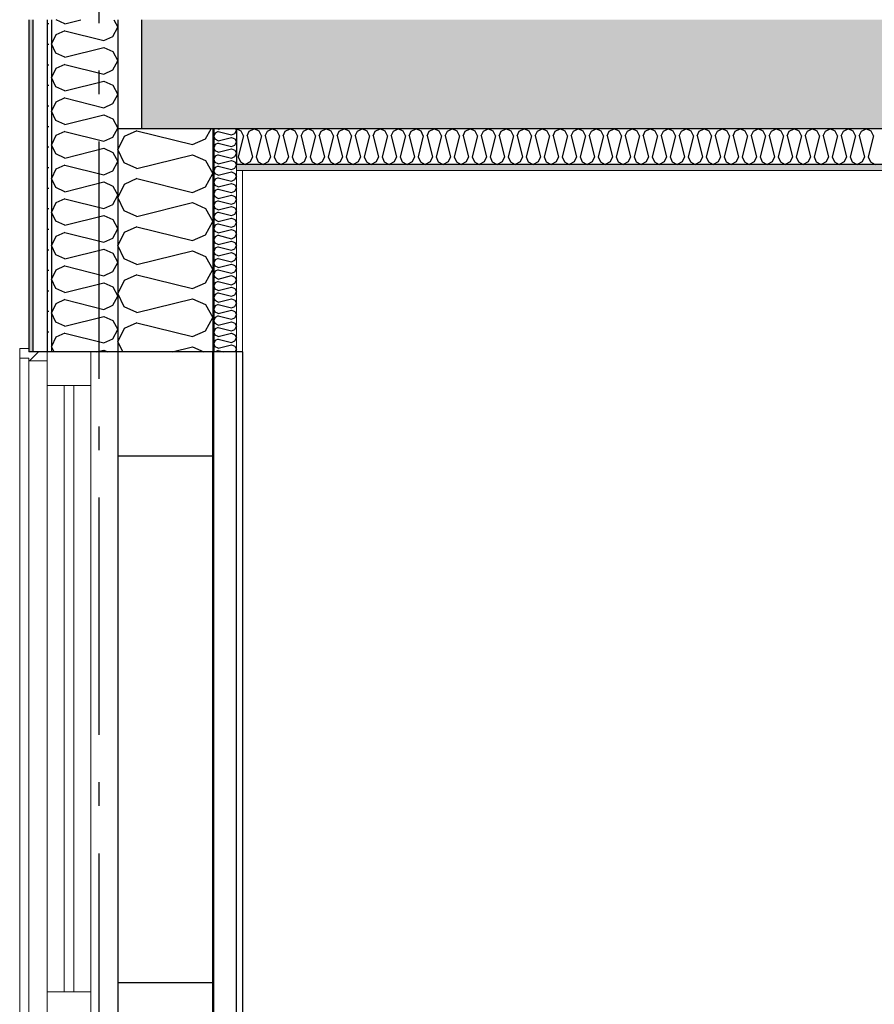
# Model space of a CAD drawing. Header units: millimetres. Extents: x -78790 to -55226, y -2070 to 11020.
# Tile 7 of 108: x -75235 to -73434, y 4775 to 6850. Entities that reach past the tile are written whole.
import ezdxf
from ezdxf.enums import TextEntityAlignment as Align

# ---------------------------------------------------------------- set-up
doc = ezdxf.new("R2010")
doc.units = ezdxf.units.MM
doc.header["$LTSCALE"] = 0.5
doc.header["$MEASUREMENT"] = 0
for name, pattern in [('Akselinje', [1500, 1000, -200, 100, -200]), ('PLINE', [0]), ('Wipeout_Contour', [2000, 0, -2000])]:
    doc.linetypes.add(name, pattern=pattern)
for name, color, linetype in [('0(Nye konstruksjoner)', 7, 'Continuous'), ('232- Ikke-bærende yttervegger', 7, 'Continuous'), ('232- Ikke-bærende yttervegger (Skravur)', 7, 'Continuous'), ('232- Ikke-bærende yttervegger (Skravur)(Nye konstruksjoner)', 7, 'Continuous'), ('232- Ikke-bærende yttervegger(Nye konstruksjoner)', 7, 'Continuous'), ('235- Utvendig kledning og overflate (Skravur)(Nye konstruksjoner)', 7, 'Continuous'), ('235- Utvendig kledning og overflate(Nye konstruksjoner)', 7, 'Continuous'), ('251- Frittbærende dekker', 7, 'Continuous'), ('251- Frittbærende dekker (Skravur)', 7, 'Continuous'), ('256- Faste himlinger og overflatebehandling (Skravur)(Nye konstruksjoner)', 7, 'Continuous'), ('256- Faste himlinger og overflatebehandling(Nye konstruksjoner)', 7, 'Continuous'), ('82-- Modullinjer', 7, 'Continuous')]:
    doc.layers.add(name, color=color, linetype=linetype)
doc.layers.add('234- Vinduer_ dører_ porter(Nye konstruksjoner)', color=7, linetype='Continuous', lineweight=0)
doc.layers.add('236- Innvendig kledning og overflate(Nye konstruksjoner)', color=7, linetype='Continuous', lineweight=0)
doc.styles.add('GENERATED_STYLE_1', font='arial.ttf')
pattern_1 = [(45, (0, 0), (-56.56854, 56.56854), [80, 0])]

# ---------------------------------------------------------------- blocks, each defined once
blk = doc.blocks.new('*X6')
at = {"layer": '256- Faste himlinger og overflatebehandling (Skravur)(Nye konstruksjoner)', "linetype": 'PLINE'}
for p, q in [((-74768.4, 6615.1), (-74778.2, 6619.7)), ((-74751.2, 6615.1), (-74740.8, 6620)), ((-74730.4, 6615.1), (-74740.8, 6620)), ((-74713.2, 6615.1), (-74702.9, 6620)), ((-74692.5, 6615.1), (-74702.9, 6620)), ((-74675.3, 6615.1), (-74664.9, 6620)), ((-74654.6, 6615.1), (-74664.9, 6620)), ((-74637.3, 6615.1), (-74627, 6620)), ((-74616.6, 6615.1), (-74627, 6620)), ((-74599.4, 6615.1), (-74589, 6620)), ((-74578.7, 6615.1), (-74589, 6620)), ((-74561.5, 6615.1), (-74551.1, 6620)), ((-74540.7, 6615.1), (-74551.1, 6620)), ((-74523.5, 6615.1), (-74513.2, 6620)), ((-74502.8, 6615.1), (-74513.2, 6620)), ((-74485.6, 6615.1), (-74475.2, 6620)), ((-74464.9, 6615.1), (-74475.2, 6620)), ((-74447.6, 6615.1), (-74437.3, 6620)), ((-74426.9, 6615.1), (-74437.3, 6620)), ((-74409.7, 6615.1), (-74399.3, 6620)), ((-74389, 6615.1), (-74399.3, 6620)), ((-74371.8, 6615.1), (-74361.4, 6620)), ((-74351, 6615.1), (-74361.4, 6620)), ((-74333.8, 6615.1), (-74323.5, 6620)), ((-74313.1, 6615.1), (-74323.5, 6620)), ((-74295.9, 6615.1), (-74285.5, 6620)), ((-74275.2, 6615.1), (-74285.5, 6620)), ((-74257.9, 6615.1), (-74247.6, 6620)), ((-74237.2, 6615.1), (-74247.6, 6620)), ((-74220, 6615.1), (-74209.6, 6620)), ((-74199.3, 6615.1), (-74209.6, 6620)), ((-74182.1, 6615.1), (-74171.7, 6620)), ((-74161.3, 6615.1), (-74171.7, 6620)), ((-74144.1, 6615.1), (-74133.8, 6620)), ((-74123.4, 6615.1), (-74133.8, 6620)), ((-74106.2, 6615.1), (-74095.8, 6620)), ((-74085.5, 6615.1), (-74095.8, 6620)), ((-74068.2, 6615.1), (-74057.9, 6620)), ((-74047.5, 6615.1), (-74057.9, 6620)), ((-74030.3, 6615.1), (-74019.9, 6620)), ((-74009.6, 6615.1), (-74019.9, 6620)), ((-73992.4, 6615.1), (-73982, 6620)), ((-73971.6, 6615.1), (-73982, 6620)), ((-73954.4, 6615.1), (-73944.1, 6620)), ((-73933.7, 6615.1), (-73944.1, 6620)), ((-73916.5, 6615.1), (-73906.1, 6620)), ((-73895.8, 6615.1), (-73906.1, 6620)), ((-73878.5, 6615.1), (-73868.2, 6620)), ((-73857.8, 6615.1), (-73868.2, 6620)), ((-73840.6, 6615.1), (-73830.2, 6620)), ((-73819.9, 6615.1), (-73830.2, 6620)), ((-73802.7, 6615.1), (-73792.3, 6620)), ((-73781.9, 6615.1), (-73792.3, 6620)), ((-73764.7, 6615.1), (-73754.4, 6620)), ((-73744, 6615.1), (-73754.4, 6620)), ((-73726.8, 6615.1), (-73716.4, 6620)), ((-73706.1, 6615.1), (-73716.4, 6620)), ((-73688.8, 6615.1), (-73678.5, 6620)), ((-73668.1, 6615.1), (-73678.5, 6620)), ((-73650.9, 6615.1), (-73640.5, 6620)), ((-73630.2, 6615.1), (-73640.5, 6620)), ((-73613, 6615.1), (-73602.6, 6620)), ((-73592.2, 6615.1), (-73602.6, 6620)), ((-73575, 6615.1), (-73564.7, 6620)), ((-73554.3, 6615.1), (-73564.7, 6620)), ((-73537.1, 6615.1), (-73526.7, 6620)), ((-73516.4, 6615.1), (-73526.7, 6620)), ((-73499.1, 6615.1), (-73488.8, 6620)), ((-73478.4, 6615.1), (-73488.8, 6620)), ((-73461.2, 6615.1), (-73450.8, 6620)), ((-73440.5, 6615.1), (-73450.8, 6620)), ((-74763.7, 6604.9), (-74774.7, 6560.9)), ((-74763.7, 6604.9), (-74768.4, 6615.1)), ((-74755.8, 6604.9), (-74751.2, 6615.1)), ((-74755.8, 6604.9), (-74744.8, 6560.9)), ((-74725.8, 6604.9), (-74736.8, 6560.9)), ((-74725.8, 6604.9), (-74730.4, 6615.1)), ((-74717.8, 6604.9), (-74713.2, 6615.1)), ((-74717.8, 6604.9), (-74706.8, 6560.9)), ((-74687.9, 6604.9), (-74698.9, 6560.9)), ((-74687.9, 6604.9), (-74692.5, 6615.1)), ((-74679.9, 6604.9), (-74675.3, 6615.1)), ((-74679.9, 6604.9), (-74668.9, 6560.9)), ((-74649.9, 6604.9), (-74660.9, 6560.9)), ((-74649.9, 6604.9), (-74654.6, 6615.1)), ((-74642, 6604.9), (-74637.3, 6615.1)), ((-74642, 6604.9), (-74631, 6560.9)), ((-74612, 6604.9), (-74623, 6560.9)), ((-74612, 6604.9), (-74616.6, 6615.1)), ((-74604, 6604.9), (-74599.4, 6615.1)), ((-74604, 6604.9), (-74593, 6560.9)), ((-74574, 6604.9), (-74585, 6560.9)), ((-74574, 6604.9), (-74578.7, 6615.1)), ((-74566.1, 6604.9), (-74561.5, 6615.1)), ((-74566.1, 6604.9), (-74555.1, 6560.9)), ((-74536.1, 6604.9), (-74547.1, 6560.9)), ((-74536.1, 6604.9), (-74540.7, 6615.1)), ((-74528.1, 6604.9), (-74523.5, 6615.1)), ((-74528.1, 6604.9), (-74517.1, 6560.9)), ((-74498.2, 6604.9), (-74509.2, 6560.9)), ((-74498.2, 6604.9), (-74502.8, 6615.1)), ((-74490.2, 6604.9), (-74485.6, 6615.1)), ((-74490.2, 6604.9), (-74479.2, 6560.9)), ((-74460.2, 6604.9), (-74471.2, 6560.9)), ((-74460.2, 6604.9), (-74464.9, 6615.1)), ((-74452.3, 6604.9), (-74447.6, 6615.1)), ((-74452.3, 6604.9), (-74441.3, 6560.9)), ((-74422.3, 6604.9), (-74433.3, 6560.9)), ((-74422.3, 6604.9), (-74426.9, 6615.1)), ((-74414.3, 6604.9), (-74409.7, 6615.1)), ((-74414.3, 6604.9), (-74403.3, 6560.9)), ((-74384.4, 6604.9), (-74395.4, 6560.9)), ((-74384.4, 6604.9), (-74389, 6615.1)), ((-74376.4, 6604.9), (-74371.8, 6615.1)), ((-74376.4, 6604.9), (-74365.4, 6560.9)), ((-74346.4, 6604.9), (-74357.4, 6560.9)), ((-74346.4, 6604.9), (-74351, 6615.1)), ((-74338.4, 6604.9), (-74333.8, 6615.1)), ((-74338.4, 6604.9), (-74327.4, 6560.9)), ((-74308.5, 6604.9), (-74319.5, 6560.9)), ((-74308.5, 6604.9), (-74313.1, 6615.1)), ((-74300.5, 6604.9), (-74295.9, 6615.1)), ((-74300.5, 6604.9), (-74289.5, 6560.9)), ((-74270.5, 6604.9), (-74281.5, 6560.9)), ((-74270.5, 6604.9), (-74275.2, 6615.1)), ((-74262.6, 6604.9), (-74257.9, 6615.1)), ((-74262.6, 6604.9), (-74251.6, 6560.9)), ((-74232.6, 6604.9), (-74243.6, 6560.9)), ((-74232.6, 6604.9), (-74237.2, 6615.1)), ((-74224.6, 6604.9), (-74220, 6615.1)), ((-74224.6, 6604.9), (-74213.6, 6560.9)), ((-74194.7, 6604.9), (-74205.7, 6560.9)), ((-74194.7, 6604.9), (-74199.3, 6615.1)), ((-74186.7, 6604.9), (-74182.1, 6615.1)), ((-74186.7, 6604.9), (-74175.7, 6560.9)), ((-74156.7, 6604.9), (-74167.7, 6560.9)), ((-74156.7, 6604.9), (-74161.3, 6615.1)), ((-74148.7, 6604.9), (-74144.1, 6615.1)), ((-74148.7, 6604.9), (-74137.7, 6560.9)), ((-74118.8, 6604.9), (-74129.8, 6560.9)), ((-74118.8, 6604.9), (-74123.4, 6615.1)), ((-74110.8, 6604.9), (-74106.2, 6615.1)), ((-74110.8, 6604.9), (-74099.8, 6560.9)), ((-74080.8, 6604.9), (-74091.8, 6560.9)), ((-74080.8, 6604.9), (-74085.5, 6615.1)), ((-74072.9, 6604.9), (-74068.2, 6615.1)), ((-74072.9, 6604.9), (-74061.9, 6560.9)), ((-74042.9, 6604.9), (-74053.9, 6560.9)), ((-74042.9, 6604.9), (-74047.5, 6615.1)), ((-74034.9, 6604.9), (-74030.3, 6615.1)), ((-74034.9, 6604.9), (-74023.9, 6560.9)), ((-74005, 6604.9), (-74016, 6560.9)), ((-74005, 6604.9), (-74009.6, 6615.1)), ((-73997, 6604.9), (-73992.4, 6615.1)), ((-73997, 6604.9), (-73986, 6560.9)), ((-73967, 6604.9), (-73978, 6560.9)), ((-73967, 6604.9), (-73971.6, 6615.1)), ((-73959, 6604.9), (-73954.4, 6615.1)), ((-73959, 6604.9), (-73948, 6560.9)), ((-73929.1, 6604.9), (-73940.1, 6560.9)), ((-73929.1, 6604.9), (-73933.7, 6615.1)), ((-73921.1, 6604.9), (-73916.5, 6615.1)), ((-73921.1, 6604.9), (-73910.1, 6560.9)), ((-73891.1, 6604.9), (-73902.1, 6560.9)), ((-73891.1, 6604.9), (-73895.8, 6615.1)), ((-73883.2, 6604.9), (-73878.5, 6615.1)), ((-73883.2, 6604.9), (-73872.2, 6560.9)), ((-73853.2, 6604.9), (-73864.2, 6560.9)), ((-73853.2, 6604.9), (-73857.8, 6615.1)), ((-73845.2, 6604.9), (-73840.6, 6615.1)), ((-73845.2, 6604.9), (-73834.2, 6560.9)), ((-73815.3, 6604.9), (-73826.3, 6560.9)), ((-73815.3, 6604.9), (-73819.9, 6615.1)), ((-73807.3, 6604.9), (-73802.7, 6615.1)), ((-73807.3, 6604.9), (-73796.3, 6560.9)), ((-73777.3, 6604.9), (-73788.3, 6560.9)), ((-73777.3, 6604.9), (-73781.9, 6615.1)), ((-73769.3, 6604.9), (-73764.7, 6615.1)), ((-73769.3, 6604.9), (-73758.4, 6560.9)), ((-73739.4, 6604.9), (-73750.4, 6560.9)), ((-73739.4, 6604.9), (-73744, 6615.1)), ((-73731.4, 6604.9), (-73726.8, 6615.1)), ((-73731.4, 6604.9), (-73720.4, 6560.9)), ((-73701.4, 6604.9), (-73712.4, 6560.9)), ((-73701.4, 6604.9), (-73706.1, 6615.1)), ((-73693.5, 6604.9), (-73688.8, 6615.1)), ((-73693.5, 6604.9), (-73682.5, 6560.9)), ((-73663.5, 6604.9), (-73674.5, 6560.9)), ((-73663.5, 6604.9), (-73668.1, 6615.1)), ((-73655.5, 6604.9), (-73650.9, 6615.1)), ((-73655.5, 6604.9), (-73644.5, 6560.9)), ((-73625.6, 6604.9), (-73636.6, 6560.9)), ((-73625.6, 6604.9), (-73630.2, 6615.1)), ((-73617.6, 6604.9), (-73613, 6615.1)), ((-73617.6, 6604.9), (-73606.6, 6560.9)), ((-73587.6, 6604.9), (-73598.6, 6560.9)), ((-73587.6, 6604.9), (-73592.2, 6615.1)), ((-73579.7, 6604.9), (-73575, 6615.1)), ((-73579.7, 6604.9), (-73568.7, 6560.9)), ((-73549.7, 6604.9), (-73560.7, 6560.9)), ((-73549.7, 6604.9), (-73554.3, 6615.1)), ((-73541.7, 6604.9), (-73537.1, 6615.1)), ((-73541.7, 6604.9), (-73530.7, 6560.9)), ((-73511.7, 6604.9), (-73522.7, 6560.9)), ((-73511.7, 6604.9), (-73516.4, 6615.1)), ((-73503.8, 6604.9), (-73499.1, 6615.1)), ((-73503.8, 6604.9), (-73492.8, 6560.9)), ((-73473.8, 6604.9), (-73484.8, 6560.9)), ((-73473.8, 6604.9), (-73478.4, 6615.1)), ((-73465.8, 6604.9), (-73461.2, 6615.1)), ((-73465.8, 6604.9), (-73454.8, 6560.9)), ((-73435.9, 6604.9), (-73446.9, 6560.9)), ((-73435.9, 6604.9), (-73440.5, 6615.1)), ((-74774.7, 6560.9), (-74770.1, 6550.8)), ((-74744.8, 6560.9), (-74749.4, 6550.8)), ((-74736.8, 6560.9), (-74732.2, 6550.8)), ((-74706.8, 6560.9), (-74711.5, 6550.8)), ((-74698.9, 6560.9), (-74694.2, 6550.8)), ((-74668.9, 6560.9), (-74673.5, 6550.8)), ((-74660.9, 6560.9), (-74656.3, 6550.8)), ((-74631, 6560.9), (-74635.6, 6550.8)), ((-74623, 6560.9), (-74618.4, 6550.8)), ((-74593, 6560.9), (-74597.6, 6550.8)), ((-74585, 6560.9), (-74580.4, 6550.8)), ((-74555.1, 6560.9), (-74559.7, 6550.8)), ((-74547.1, 6560.9), (-74542.5, 6550.8)), ((-74517.1, 6560.9), (-74521.8, 6550.8)), ((-74509.2, 6560.9), (-74504.5, 6550.8)), ((-74479.2, 6560.9), (-74483.8, 6550.8)), ((-74471.2, 6560.9), (-74466.6, 6550.8)), ((-74441.3, 6560.9), (-74445.9, 6550.8)), ((-74433.3, 6560.9), (-74428.7, 6550.8)), ((-74403.3, 6560.9), (-74407.9, 6550.8)), ((-74395.4, 6560.9), (-74390.7, 6550.8)), ((-74365.4, 6560.9), (-74370, 6550.8)), ((-74357.4, 6560.9), (-74352.8, 6550.8)), ((-74327.4, 6560.9), (-74332.1, 6550.8)), ((-74319.5, 6560.9), (-74314.8, 6550.8)), ((-74289.5, 6560.9), (-74294.1, 6550.8)), ((-74281.5, 6560.9), (-74276.9, 6550.8)), ((-74251.6, 6560.9), (-74256.2, 6550.8)), ((-74243.6, 6560.9), (-74239, 6550.8)), ((-74213.6, 6560.9), (-74218.2, 6550.8)), ((-74205.7, 6560.9), (-74201, 6550.8)), ((-74175.7, 6560.9), (-74180.3, 6550.8)), ((-74167.7, 6560.9), (-74163.1, 6550.8)), ((-74137.7, 6560.9), (-74142.4, 6550.8)), ((-74129.8, 6560.9), (-74125.2, 6550.8)), ((-74099.8, 6560.9), (-74104.4, 6550.8)), ((-74091.8, 6560.9), (-74087.2, 6550.8)), ((-74061.9, 6560.9), (-74066.5, 6550.8)), ((-74053.9, 6560.9), (-74049.3, 6550.8)), ((-74023.9, 6560.9), (-74028.6, 6550.8)), ((-74016, 6560.9), (-74011.3, 6550.8)), ((-73986, 6560.9), (-73990.6, 6550.8)), ((-73978, 6560.9), (-73973.4, 6550.8)), ((-73948, 6560.9), (-73952.7, 6550.8)), ((-73940.1, 6560.9), (-73935.5, 6550.8)), ((-73910.1, 6560.9), (-73914.7, 6550.8)), ((-73902.1, 6560.9), (-73897.5, 6550.8)), ((-73872.2, 6560.9), (-73876.8, 6550.8)), ((-73864.2, 6560.9), (-73859.6, 6550.8)), ((-73834.2, 6560.9), (-73838.9, 6550.8)), ((-73826.3, 6560.9), (-73821.6, 6550.8)), ((-73796.3, 6560.9), (-73800.9, 6550.8)), ((-73788.3, 6560.9), (-73783.7, 6550.8)), ((-73758.4, 6560.9), (-73763, 6550.8)), ((-73750.4, 6560.9), (-73745.8, 6550.8)), ((-73720.4, 6560.9), (-73725, 6550.8)), ((-73712.4, 6560.9), (-73707.8, 6550.8)), ((-73682.5, 6560.9), (-73687.1, 6550.8)), ((-73674.5, 6560.9), (-73669.9, 6550.8)), ((-73644.5, 6560.9), (-73649.2, 6550.8)), ((-73636.6, 6560.9), (-73631.9, 6550.8)), ((-73606.6, 6560.9), (-73611.2, 6550.8)), ((-73598.6, 6560.9), (-73594, 6550.8)), ((-73568.7, 6560.9), (-73573.3, 6550.8)), ((-73560.7, 6560.9), (-73556.1, 6550.8)), ((-73530.7, 6560.9), (-73535.3, 6550.8)), ((-73522.7, 6560.9), (-73518.1, 6550.8)), ((-73492.8, 6560.9), (-73497.4, 6550.8)), ((-73484.8, 6560.9), (-73480.2, 6550.8)), ((-73454.8, 6560.9), (-73459.5, 6550.8)), ((-73446.9, 6560.9), (-73442.2, 6550.8)), ((-74770.1, 6550.8), (-74759.8, 6545)), ((-74749.4, 6550.8), (-74759.8, 6545)), ((-74732.2, 6550.8), (-74721.8, 6545)), ((-74711.5, 6550.8), (-74721.8, 6545)), ((-74694.2, 6550.8), (-74683.9, 6545)), ((-74673.5, 6550.8), (-74683.9, 6545)), ((-74656.3, 6550.8), (-74645.9, 6545)), ((-74635.6, 6550.8), (-74645.9, 6545)), ((-74618.4, 6550.8), (-74608, 6545)), ((-74597.6, 6550.8), (-74608, 6545)), ((-74580.4, 6550.8), (-74570.1, 6545)), ((-74559.7, 6550.8), (-74570.1, 6545)), ((-74542.5, 6550.8), (-74532.1, 6545)), ((-74521.8, 6550.8), (-74532.1, 6545)), ((-74504.5, 6550.8), (-74494.2, 6545)), ((-74483.8, 6550.8), (-74494.2, 6545)), ((-74466.6, 6550.8), (-74456.2, 6545)), ((-74445.9, 6550.8), (-74456.2, 6545)), ((-74428.7, 6550.8), (-74418.3, 6545)), ((-74407.9, 6550.8), (-74418.3, 6545)), ((-74390.7, 6550.8), (-74380.4, 6545)), ((-74370, 6550.8), (-74380.4, 6545)), ((-74352.8, 6550.8), (-74342.4, 6545)), ((-74332.1, 6550.8), (-74342.4, 6545)), ((-74314.8, 6550.8), (-74304.5, 6545)), ((-74294.1, 6550.8), (-74304.5, 6545)), ((-74276.9, 6550.8), (-74266.5, 6545)), ((-74256.2, 6550.8), (-74266.5, 6545)), ((-74239, 6550.8), (-74228.6, 6545)), ((-74218.2, 6550.8), (-74228.6, 6545)), ((-74201, 6550.8), (-74190.7, 6545)), ((-74180.3, 6550.8), (-74190.7, 6545)), ((-74163.1, 6550.8), (-74152.7, 6545)), ((-74142.4, 6550.8), (-74152.7, 6545)), ((-74125.2, 6550.8), (-74114.8, 6545)), ((-74104.4, 6550.8), (-74114.8, 6545)), ((-74087.2, 6550.8), (-74076.9, 6545)), ((-74066.5, 6550.8), (-74076.9, 6545)), ((-74049.3, 6550.8), (-74038.9, 6545)), ((-74028.6, 6550.8), (-74038.9, 6545)), ((-74011.3, 6550.8), (-74001, 6545)), ((-73990.6, 6550.8), (-74001, 6545)), ((-73973.4, 6550.8), (-73963, 6545)), ((-73952.7, 6550.8), (-73963, 6545)), ((-73935.5, 6550.8), (-73925.1, 6545)), ((-73914.7, 6550.8), (-73925.1, 6545)), ((-73897.5, 6550.8), (-73887.2, 6545)), ((-73876.8, 6550.8), (-73887.2, 6545)), ((-73859.6, 6550.8), (-73849.2, 6545)), ((-73838.9, 6550.8), (-73849.2, 6545)), ((-73821.6, 6550.8), (-73811.3, 6545)), ((-73800.9, 6550.8), (-73811.3, 6545)), ((-73783.7, 6550.8), (-73773.3, 6545)), ((-73763, 6550.8), (-73773.3, 6545)), ((-73745.8, 6550.8), (-73735.4, 6545)), ((-73725, 6550.8), (-73735.4, 6545)), ((-73707.8, 6550.8), (-73697.5, 6545)), ((-73687.1, 6550.8), (-73697.5, 6545)), ((-73669.9, 6550.8), (-73659.5, 6545)), ((-73649.2, 6550.8), (-73659.5, 6545)), ((-73631.9, 6550.8), (-73621.6, 6545)), ((-73611.2, 6550.8), (-73621.6, 6545)), ((-73594, 6550.8), (-73583.6, 6545)), ((-73573.3, 6550.8), (-73583.6, 6545)), ((-73556.1, 6550.8), (-73545.7, 6545)), ((-73535.3, 6550.8), (-73545.7, 6545)), ((-73518.1, 6550.8), (-73507.8, 6545)), ((-73497.4, 6550.8), (-73507.8, 6545)), ((-73480.2, 6550.8), (-73469.8, 6545)), ((-73459.5, 6550.8), (-73469.8, 6545)), ((-73442.2, 6550.8), (-73431.9, 6545))]:
    blk.add_line(p, q, dxfattribs=at)
blk = doc.blocks.new('*X9')
at = {"layer": '232- Ikke-bærende yttervegger (Skravur)(Nye konstruksjoner)', "linetype": 'PLINE'}
for p, q in [((-74816.5, 6619.2), (-74818.3, 6620)), ((-74816.5, 6619.2), (-74813.3, 6620)), ((-74780, 6620), (-74778.2, 6616.6)), ((-74823, 6611.1), (-74826.2, 6604.5)), ((-74823, 6597.9), (-74826.2, 6604.5)), ((-74816.5, 6614.1), (-74823, 6611.1)), ((-74816.5, 6614.1), (-74788.4, 6607.1)), ((-74816.5, 6594.9), (-74788.4, 6602)), ((-74788.4, 6607.1), (-74781.9, 6610)), ((-74788.4, 6602), (-74781.9, 6599)), ((-74781.9, 6610), (-74778.2, 6616.6)), ((-74781.9, 6599), (-74778.2, 6592.4)), ((-74823, 6586.9), (-74826.2, 6580.2)), ((-74823, 6573.6), (-74826.2, 6580.2)), ((-74816.5, 6594.9), (-74823, 6597.9)), ((-74816.5, 6589.8), (-74823, 6586.9)), ((-74816.5, 6589.8), (-74788.4, 6582.8)), ((-74788.4, 6582.8), (-74781.9, 6585.7)), ((-74781.9, 6585.7), (-74778.2, 6592.4)), ((-74823, 6562.6), (-74826.2, 6555.9)), ((-74816.5, 6570.6), (-74823, 6573.6)), ((-74816.5, 6565.5), (-74823, 6562.6)), ((-74816.5, 6570.6), (-74788.4, 6577.7)), ((-74816.5, 6565.5), (-74788.4, 6558.5)), ((-74788.4, 6577.7), (-74781.9, 6574.7)), ((-74788.4, 6558.5), (-74781.9, 6561.5)), ((-74781.9, 6574.7), (-74778.2, 6568.1)), ((-74781.9, 6561.5), (-74778.2, 6568.1)), ((-74823, 6549.3), (-74826.2, 6555.9)), ((-74823, 6538.3), (-74826.2, 6531.7)), ((-74816.5, 6546.4), (-74823, 6549.3)), ((-74816.5, 6541.3), (-74823, 6538.3)), ((-74816.5, 6546.4), (-74788.4, 6553.4)), ((-74816.5, 6541.3), (-74788.4, 6534.2)), ((-74788.4, 6553.4), (-74781.9, 6550.4)), ((-74788.4, 6534.2), (-74781.9, 6537.2)), ((-74781.9, 6550.4), (-74778.2, 6543.8)), ((-74781.9, 6537.2), (-74778.2, 6543.8)), ((-74823, 6525), (-74826.2, 6531.7)), ((-74816.5, 6522.1), (-74823, 6525)), ((-74816.5, 6517), (-74823, 6514)), ((-74816.5, 6522.1), (-74788.4, 6529.1)), ((-74816.5, 6517), (-74788.4, 6509.9)), ((-74788.4, 6529.1), (-74781.9, 6526.2)), ((-74781.9, 6526.2), (-74778.2, 6519.5)), ((-74781.9, 6512.9), (-74778.2, 6519.5)), ((-74823, 6514), (-74826.2, 6507.4)), ((-74823, 6500.8), (-74826.2, 6507.4)), ((-74816.5, 6497.8), (-74823, 6500.8)), ((-74816.5, 6497.8), (-74788.4, 6504.8)), ((-74788.4, 6509.9), (-74781.9, 6512.9)), ((-74788.4, 6504.8), (-74781.9, 6501.9)), ((-74781.9, 6501.9), (-74778.2, 6495.2)), ((-74781.9, 6488.6), (-74778.2, 6495.2)), ((-74823, 6489.7), (-74826.2, 6483.1)), ((-74823, 6476.5), (-74826.2, 6483.1)), ((-74816.5, 6492.7), (-74823, 6489.7)), ((-74816.5, 6473.5), (-74823, 6476.5)), ((-74816.5, 6492.7), (-74788.4, 6485.7)), ((-74816.5, 6473.5), (-74788.4, 6480.5)), ((-74788.4, 6485.7), (-74781.9, 6488.6)), ((-74788.4, 6480.5), (-74781.9, 6477.6)), ((-74781.9, 6477.6), (-74778.2, 6471)), ((-74823, 6465.4), (-74826.2, 6458.8)), ((-74823, 6452.2), (-74826.2, 6458.8)), ((-74816.5, 6468.4), (-74823, 6465.4)), ((-74816.5, 6468.4), (-74788.4, 6461.4)), ((-74816.5, 6449.2), (-74788.4, 6456.3)), ((-74788.4, 6461.4), (-74781.9, 6464.3)), ((-74788.4, 6456.3), (-74781.9, 6453.3)), ((-74781.9, 6464.3), (-74778.2, 6471)), ((-74781.9, 6453.3), (-74778.2, 6446.7)), ((-74823, 6441.2), (-74826.2, 6434.5)), ((-74823, 6427.9), (-74826.2, 6434.5)), ((-74816.5, 6449.2), (-74823, 6452.2)), ((-74816.5, 6444.1), (-74823, 6441.2)), ((-74816.5, 6444.1), (-74788.4, 6437.1)), ((-74788.4, 6437.1), (-74781.9, 6440)), ((-74781.9, 6440), (-74778.2, 6446.7)), ((-74823, 6416.9), (-74826.2, 6410.3)), ((-74816.5, 6424.9), (-74823, 6427.9)), ((-74816.5, 6419.8), (-74823, 6416.9)), ((-74816.5, 6424.9), (-74788.4, 6432)), ((-74816.5, 6419.8), (-74788.4, 6412.8)), ((-74788.4, 6432), (-74781.9, 6429)), ((-74788.4, 6412.8), (-74781.9, 6415.8)), ((-74781.9, 6429), (-74778.2, 6422.4)), ((-74781.9, 6415.8), (-74778.2, 6422.4)), ((-74823, 6403.6), (-74826.2, 6410.3)), ((-74823, 6392.6), (-74826.2, 6386)), ((-74816.5, 6400.7), (-74823, 6403.6)), ((-74816.5, 6395.6), (-74823, 6392.6)), ((-74816.5, 6400.7), (-74788.4, 6407.7)), ((-74816.5, 6395.6), (-74788.4, 6388.5)), ((-74788.4, 6407.7), (-74781.9, 6404.7)), ((-74788.4, 6388.5), (-74781.9, 6391.5)), ((-74781.9, 6404.7), (-74778.2, 6398.1)), ((-74781.9, 6391.5), (-74778.2, 6398.1)), ((-74823, 6379.3), (-74826.2, 6386)), ((-74816.5, 6376.4), (-74823, 6379.3)), ((-74816.5, 6371.3), (-74823, 6368.3)), ((-74816.5, 6376.4), (-74788.4, 6383.4)), ((-74816.5, 6371.3), (-74788.4, 6364.2)), ((-74788.4, 6383.4), (-74781.9, 6380.5)), ((-74781.9, 6380.5), (-74778.2, 6373.8)), ((-74781.9, 6367.2), (-74778.2, 6373.8)), ((-74823, 6368.3), (-74826.2, 6361.7)), ((-74823, 6355.1), (-74826.2, 6361.7)), ((-74816.5, 6352.1), (-74823, 6355.1)), ((-74816.5, 6352.1), (-74788.4, 6359.1)), ((-74788.4, 6364.2), (-74781.9, 6367.2)), ((-74788.4, 6359.1), (-74781.9, 6356.2)), ((-74781.9, 6356.2), (-74778.2, 6349.6)), ((-74781.9, 6342.9), (-74778.2, 6349.6)), ((-74823, 6344), (-74826.2, 6337.4)), ((-74823, 6330.8), (-74826.2, 6337.4)), ((-74816.5, 6347), (-74823, 6344)), ((-74816.5, 6327.8), (-74823, 6330.8)), ((-74816.5, 6347), (-74788.4, 6340)), ((-74816.5, 6327.8), (-74788.4, 6334.9)), ((-74788.4, 6340), (-74781.9, 6342.9)), ((-74788.4, 6334.9), (-74781.9, 6331.9)), ((-74781.9, 6331.9), (-74778.2, 6325.3)), ((-74823, 6319.8), (-74826.2, 6313.1)), ((-74823, 6306.5), (-74826.2, 6313.1)), ((-74816.5, 6322.7), (-74823, 6319.8)), ((-74816.5, 6322.7), (-74788.4, 6315.7)), ((-74816.5, 6303.5), (-74788.4, 6310.6)), ((-74788.4, 6315.7), (-74781.9, 6318.6)), ((-74788.4, 6310.6), (-74781.9, 6307.6)), ((-74781.9, 6318.6), (-74778.2, 6325.3)), ((-74823, 6295.5), (-74826.2, 6288.8)), ((-74823, 6282.2), (-74826.2, 6288.8)), ((-74816.5, 6303.5), (-74823, 6306.5)), ((-74816.5, 6298.4), (-74823, 6295.5)), ((-74816.5, 6298.4), (-74788.4, 6291.4)), ((-74788.4, 6291.4), (-74781.9, 6294.4)), ((-74781.9, 6307.6), (-74778.2, 6301)), ((-74781.9, 6294.4), (-74778.2, 6301)), ((-74823, 6271.2), (-74826.2, 6264.6)), ((-74816.5, 6279.3), (-74823, 6282.2)), ((-74816.5, 6274.2), (-74823, 6271.2)), ((-74816.5, 6279.3), (-74788.4, 6286.3)), ((-74816.5, 6274.2), (-74788.4, 6267.1)), ((-74788.4, 6286.3), (-74781.9, 6283.3)), ((-74788.4, 6267.1), (-74781.9, 6270.1)), ((-74781.9, 6283.3), (-74778.2, 6276.7)), ((-74781.9, 6270.1), (-74778.2, 6276.7)), ((-74823, 6257.9), (-74826.2, 6264.6)), ((-74823, 6246.9), (-74826.2, 6240.3)), ((-74816.5, 6255), (-74823, 6257.9)), ((-74816.5, 6249.9), (-74823, 6246.9)), ((-74816.5, 6255), (-74788.4, 6262)), ((-74816.5, 6249.9), (-74788.4, 6242.8)), ((-74788.4, 6262), (-74781.9, 6259.1)), ((-74788.4, 6242.8), (-74781.9, 6245.8)), ((-74781.9, 6259.1), (-74778.2, 6252.4)), ((-74781.9, 6245.8), (-74778.2, 6252.4)), ((-74823, 6233.7), (-74826.2, 6240.3)), ((-74816.5, 6230.7), (-74823, 6233.7)), ((-74816.5, 6225.6), (-74823, 6222.6)), ((-74816.5, 6230.7), (-74788.4, 6237.7)), ((-74816.5, 6225.6), (-74788.4, 6218.6)), ((-74788.4, 6237.7), (-74781.9, 6234.8)), ((-74781.9, 6234.8), (-74778.2, 6228.1)), ((-74781.9, 6221.5), (-74778.2, 6228.1)), ((-74823, 6222.6), (-74826.2, 6216)), ((-74823, 6209.4), (-74826.2, 6216)), ((-74816.5, 6206.4), (-74823, 6209.4)), ((-74816.5, 6206.4), (-74788.4, 6213.5)), ((-74788.4, 6218.6), (-74781.9, 6221.5)), ((-74788.4, 6213.5), (-74781.9, 6210.5)), ((-74781.9, 6210.5), (-74778.2, 6203.9)), ((-74823, 6198.4), (-74826.2, 6191.7)), ((-74823, 6185.1), (-74826.2, 6191.7)), ((-74816.5, 6201.3), (-74823, 6198.4)), ((-74816.5, 6182.1), (-74823, 6185.1)), ((-74816.5, 6201.3), (-74788.4, 6194.3)), ((-74816.5, 6182.1), (-74788.4, 6189.2)), ((-74788.4, 6194.3), (-74781.9, 6197.2)), ((-74788.4, 6189.2), (-74781.9, 6186.2)), ((-74781.9, 6197.2), (-74778.2, 6203.9)), ((-74781.9, 6186.2), (-74778.2, 6179.6)), ((-74823, 6174.1), (-74826.2, 6167.4)), ((-74823, 6160.8), (-74826.2, 6167.4)), ((-74816.5, 6177), (-74823, 6174.1)), ((-74816.5, 6177), (-74788.4, 6170)), ((-74816.5, 6157.9), (-74788.4, 6164.9)), ((-74788.4, 6170), (-74781.9, 6173)), ((-74788.4, 6164.9), (-74781.9, 6161.9)), ((-74781.9, 6173), (-74778.2, 6179.6)), ((-74816.5, 6157.9), (-74823, 6160.8)), ((-74816.5, 6152.8), (-74822.6, 6150)), ((-74816.5, 6152.8), (-74805.5, 6150)), ((-74781.9, 6161.9), (-74778.2, 6155.3)), ((-74781.1, 6150), (-74778.2, 6155.3))]:
    blk.add_line(p, q, dxfattribs=at)
blk = doc.blocks.new('*X14')
at = {"layer": '235- Utvendig kledning og overflate (Skravur)(Nye konstruksjoner)', "linetype": 'PLINE'}
for p, q in [((-75140, 6841.6), (-75158.5, 6850)), ((-75140, 6841.6), (-75106.5, 6850)), ((-75037, 6850), (-75028.2, 6834.2)), ((-75039, 6814.8), (-75028.2, 6834.2)), ((-75159, 6818.1), (-75168.2, 6798.8)), ((-75140, 6826.7), (-75159, 6818.1)), ((-75140, 6826.7), (-75057.9, 6806.2)), ((-75057.9, 6806.2), (-75039, 6814.8)), ((-75159, 6779.4), (-75168.2, 6798.8)), ((-75140, 6770.8), (-75057.9, 6791.3)), ((-75057.9, 6791.3), (-75039, 6782.7)), ((-75140, 6770.8), (-75159, 6779.4)), ((-75039, 6782.7), (-75028.2, 6763.3)), ((-75159, 6747.3), (-75168.2, 6727.9)), ((-75140, 6755.9), (-75159, 6747.3)), ((-75140, 6755.9), (-75057.9, 6735.4)), ((-75057.9, 6735.4), (-75039, 6744)), ((-75039, 6744), (-75028.2, 6763.3)), ((-75159, 6708.6), (-75168.2, 6727.9)), ((-75140, 6700), (-75159, 6708.6)), ((-75140, 6700), (-75057.9, 6720.5)), ((-75057.9, 6720.5), (-75039, 6711.9)), ((-75039, 6711.9), (-75028.2, 6692.5)), ((-75140, 6685.1), (-75159, 6676.5)), ((-75140, 6685.1), (-75057.9, 6664.6)), ((-75039, 6673.2), (-75028.2, 6692.5)), ((-75159, 6676.5), (-75168.2, 6657.1)), ((-75057.9, 6664.6), (-75039, 6673.2)), ((-75159, 6637.8), (-75168.2, 6657.1)), ((-75140, 6629.1), (-75057.9, 6649.7)), ((-75057.9, 6649.7), (-75039, 6641)), ((-75039, 6641), (-75028.2, 6621.7)), ((-75140, 6629.1), (-75159, 6637.8)), ((-75039, 6602.4), (-75028.2, 6621.7)), ((-75159, 6605.6), (-75168.2, 6586.3)), ((-75140, 6614.3), (-75159, 6605.6)), ((-75140, 6614.3), (-75057.9, 6593.7)), ((-75057.9, 6593.7), (-75039, 6602.4)), ((-75159, 6567), (-75168.2, 6586.3)), ((-75140, 6558.3), (-75057.9, 6578.9)), ((-75057.9, 6578.9), (-75039, 6570.2)), ((-75140, 6558.3), (-75159, 6567)), ((-75039, 6570.2), (-75028.2, 6550.9)), ((-75140, 6543.4), (-75159, 6534.8)), ((-75140, 6543.4), (-75057.9, 6522.9)), ((-75039, 6531.5), (-75028.2, 6550.9)), ((-75159, 6534.8), (-75168.2, 6515.5)), ((-75057.9, 6522.9), (-75039, 6531.5)), ((-75159, 6496.1), (-75168.2, 6515.5)), ((-75140, 6487.5), (-75159, 6496.1)), ((-75140, 6487.5), (-75057.9, 6508)), ((-75057.9, 6508), (-75039, 6499.4)), ((-75039, 6499.4), (-75028.2, 6480.1)), ((-75039, 6460.7), (-75028.2, 6480.1)), ((-75159, 6464), (-75168.2, 6444.7)), ((-75140, 6472.6), (-75159, 6464)), ((-75140, 6472.6), (-75057.9, 6452.1)), ((-75057.9, 6452.1), (-75039, 6460.7)), ((-75159, 6425.3), (-75168.2, 6444.7)), ((-75140, 6416.7), (-75057.9, 6437.2)), ((-75057.9, 6437.2), (-75039, 6428.6)), ((-75140, 6416.7), (-75159, 6425.3)), ((-75039, 6428.6), (-75028.2, 6409.2)), ((-75159, 6393.2), (-75168.2, 6373.8)), ((-75140, 6401.8), (-75159, 6393.2)), ((-75140, 6401.8), (-75057.9, 6381.3)), ((-75039, 6389.9), (-75028.2, 6409.2)), ((-75159, 6354.5), (-75168.2, 6373.8)), ((-75057.9, 6381.3), (-75039, 6389.9)), ((-75140, 6345.9), (-75159, 6354.5)), ((-75140, 6345.9), (-75057.9, 6366.4)), ((-75057.9, 6366.4), (-75039, 6357.8)), ((-75039, 6357.8), (-75028.2, 6338.4)), ((-75140, 6331), (-75159, 6322.4)), ((-75140, 6331), (-75057.9, 6310.5)), ((-75039, 6319.1), (-75028.2, 6338.4)), ((-75159, 6322.4), (-75168.2, 6303)), ((-75057.9, 6310.5), (-75039, 6319.1)), ((-75159, 6283.7), (-75168.2, 6303)), ((-75140, 6275), (-75057.9, 6295.6)), ((-75057.9, 6295.6), (-75039, 6286.9)), ((-75140, 6275), (-75159, 6283.7)), ((-75039, 6286.9), (-75028.2, 6267.6)), ((-75039, 6248.3), (-75028.2, 6267.6)), ((-75159, 6251.5), (-75168.2, 6232.2)), ((-75140, 6260.2), (-75159, 6251.5)), ((-75140, 6260.2), (-75057.9, 6239.6)), ((-75057.9, 6239.6), (-75039, 6248.3)), ((-75159, 6212.9), (-75168.2, 6232.2)), ((-75140, 6204.2), (-75159, 6212.9)), ((-75140, 6204.2), (-75057.9, 6224.8)), ((-75057.9, 6224.8), (-75039, 6216.1)), ((-75039, 6216.1), (-75028.2, 6196.8)), ((-75140, 6189.3), (-75159, 6180.7)), ((-75140, 6189.3), (-75057.9, 6168.8)), ((-75039, 6177.4), (-75028.2, 6196.8)), ((-75159, 6180.7), (-75168.2, 6161.4)), ((-75057.9, 6168.8), (-75039, 6177.4)), ((-75162.8, 6150), (-75168.2, 6161.4)), ((-75073.7, 6150), (-75057.9, 6153.9)), ((-75057.9, 6153.9), (-75049.3, 6150))]:
    blk.add_line(p, q, dxfattribs=at)
blk = doc.blocks.new('Standard grid marker[3]', base_point=(-75068.2, 9043))
at = {"layer": '82-- Modullinjer', "linetype": 'Akselinje'}
blk.add_line((-75068.2, 8843), (-75068.2, 1550), dxfattribs=at)
at = {"layer": '82-- Modullinjer', "style": 'GENERATED_STYLE_1'}
for tag, p in [('AC_MarkerText_1_0', (-75068.2, 9380.5)), ('AC_MarkerText_1_1', (-75068.2, 1187.5))]:
    blk.add_attdef(tag, text='', height=175, rotation=360, dxfattribs=at).set_placement(p, align=Align.TOP_CENTER)
blk = doc.blocks.new('*X24')
at = {"layer": '232- Ikke-bærende yttervegger (Skravur)', "linetype": 'PLINE'}
for p, q in [((-74843.6, 6599.1), (-74831.9, 6620)), ((-75015.1, 6603.8), (-75028.2, 6576.2)), ((-74988, 6616.1), (-75015.1, 6603.8)), ((-74988, 6616.1), (-74870.7, 6586.8)), ((-74870.7, 6586.8), (-74843.6, 6599.1)), ((-75015.1, 6548.5), (-75028.2, 6576.2)), ((-74988, 6536.2), (-74870.7, 6565.5)), ((-74870.7, 6565.5), (-74843.6, 6553.2)), ((-74988, 6536.2), (-75015.1, 6548.5)), ((-74843.6, 6553.2), (-74828.2, 6525.6)), ((-74843.6, 6498), (-74828.2, 6525.6)), ((-75015.1, 6502.6), (-75028.2, 6475)), ((-74988, 6515), (-75015.1, 6502.6)), ((-74988, 6515), (-74870.7, 6485.6)), ((-74870.7, 6485.6), (-74843.6, 6498)), ((-75015.1, 6447.4), (-75028.2, 6475)), ((-74988, 6435), (-74870.7, 6464.4)), ((-74870.7, 6464.4), (-74843.6, 6452)), ((-74988, 6435), (-75015.1, 6447.4)), ((-74843.6, 6452), (-74828.2, 6424.4)), ((-74988, 6413.8), (-75015.1, 6401.5)), ((-74988, 6413.8), (-74870.7, 6384.5)), ((-74843.6, 6396.8), (-74828.2, 6424.4)), ((-75015.1, 6401.5), (-75028.2, 6373.8)), ((-74870.7, 6384.5), (-74843.6, 6396.8)), ((-75015.1, 6346.2), (-75028.2, 6373.8)), ((-74988, 6333.9), (-74870.7, 6363.2)), ((-74870.7, 6363.2), (-74843.6, 6350.9)), ((-74843.6, 6350.9), (-74828.2, 6323.2)), ((-74988, 6333.9), (-75015.1, 6346.2)), ((-74988, 6312.6), (-75015.1, 6300.3)), ((-74988, 6312.6), (-74870.7, 6283.3)), ((-74843.6, 6295.6), (-74828.2, 6323.2)), ((-75015.1, 6300.3), (-75028.2, 6272.7)), ((-74870.7, 6283.3), (-74843.6, 6295.6)), ((-75015.1, 6245), (-75028.2, 6272.7)), ((-74988, 6232.7), (-74870.7, 6262)), ((-74870.7, 6262), (-74843.6, 6249.7)), ((-74843.6, 6249.7), (-74828.2, 6222.1)), ((-74988, 6232.7), (-75015.1, 6245)), ((-74988, 6211.4), (-75015.1, 6199.1)), ((-74988, 6211.4), (-74870.7, 6182.1)), ((-74843.6, 6194.4), (-74828.2, 6222.1)), ((-75015.1, 6199.1), (-75028.2, 6171.5)), ((-74870.7, 6182.1), (-74843.6, 6194.4)), ((-75018, 6150), (-75028.2, 6171.5)), ((-74914.1, 6150), (-74870.7, 6160.9)), ((-74870.7, 6160.9), (-74846.8, 6150))]:
    blk.add_line(p, q, dxfattribs=at)

msp = doc.modelspace()

# ---------------------------------------------------------------- hatches: boundary and pattern name
at = {"layer": '232- Ikke-bærende yttervegger (Skravur)(Nye konstruksjoner)', "linetype": 'Continuous'}
msp.add_hatch(color=256, dxfattribs=at).paths.add_polyline_path([(-74826.2, 6620), (-74828.2, 6620), (-74828.2, 6150), (-74826.2, 6150)])
h = msp.add_hatch(dxfattribs=at)
h.set_pattern_fill('Gips', color=256, style=0, pattern_type=2)
h.set_pattern_definition([(270, (0, 0), (86.60254, 0), [0, -50]), (270, (43.3, -25), (86.60254, 0), [0, -50])])
h.paths.add_polyline_path([(-74778.2, 6150), (-74765.7, 6150), (-74765.7, 6532.5), (-74778.2, 6532.5)])
at = {"layer": '235- Utvendig kledning og overflate (Skravur)(Nye konstruksjoner)', "linetype": 'Continuous'}
h = msp.add_hatch(dxfattribs=at)
h.set_pattern_fill('Prikker_tett', color=256, style=0, pattern_type=2)
h.set_pattern_definition([(0, (0, 0), (0, 43.30127), [0, -25]), (0, (12.5, 21.65), (0, 43.30127), [0, -25])])
h.paths.add_polyline_path([(-75177.2, 6150), (-75168.2, 6150), (-75168.2, 6850), (-75177.2, 6850)])
h = msp.add_hatch(dxfattribs=at)
h.set_pattern_fill('Skrålinjer_2', color=256, style=0, pattern_type=2)
h.set_pattern_definition(pattern_1)
h.paths.add_polyline_path([(-75216.2, 6137), (-75216.2, 6157), (-75235.2, 6157), (-75235.2, 6137)])
h = msp.add_hatch(dxfattribs=at)
h.set_pattern_fill('Skrålinjer_2', color=256, style=0, pattern_type=2)
h.set_pattern_definition(pattern_1)
h.paths.add_polyline_path([(-75177.2, 6150), (-75216.2, 6150), (-75216.2, 6131), (-75177.2, 6131)])
at = {"layer": '251- Frittbærende dekker (Skravur)', "linetype": 'Continuous'}
h = msp.add_hatch(dxfattribs=at)
h.set_pattern_fill('Betong_strukturell', color=256, style=0, pattern_type=2)
h.set_pattern_definition([(0, (0, 0), (0, 311.7692), [30, -150]), (0, (90, 155.9), (0, 311.7692), [30, -150]), (60, (0, 0), (-270, 155.8846), [30, -150]), (60, (180, 0), (-270, 155.8846), [30, -150]), (120, (30, 0), (270, 155.8846), [30, -150]), (120, (210, 0), (270, 155.8846), [30, -150]), (0, (0, 30), (0, 60), [0, -60, 0, -90.000004]), (45, (30, 30), (-42.42641, 42.42641), [0, -45, 0, -75.000003])])
h.paths.add_polyline_path([(-62878.2, 6850), (-74978.2, 6850), (-74978.2, 6620), (-62878.2, 6620)])
at = {"layer": '256- Faste himlinger og overflatebehandling (Skravur)(Nye konstruksjoner)', "linetype": 'Continuous'}
h = msp.add_hatch(dxfattribs=at)
h.set_pattern_fill('Gips', color=256, style=0, pattern_type=2)
h.set_pattern_definition([(0, (0, 0), (0, 86.60254), [0, -50]), (0, (25, 43.3), (0, 86.60254), [0, -50])])
h.paths.add_polyline_path([(-74778.2, 6545), (-74778.2, 6532.5), (-69068.2, 6532.5), (-69068.2, 6545)])

# ---------------------------------------------------------------- linework, layer by layer
at = {"layer": '0(Nye konstruksjoner)', "linetype": 'PLINE'}
for p, q in [((-74828.2, 6150), (-75028.2, 6150)), ((-74828.2, 5930), (-74828.2, 6150)), ((-74826.2, 4730), (-74826.2, 6150)), ((-74778.2, 4730), (-74778.2, 6150)), ((-74765.7, 6150), (-74765.7, 4730)), ((-74828.2, 5930), (-75028.2, 5930)), ((-74828.2, 4820), (-74828.2, 5930)), ((-74828.2, 4820), (-75028.2, 4820)), ((-74828.2, 4730), (-74828.2, 4820))]:
    msp.add_line(p, q, dxfattribs=at)
at = {"layer": '0(Nye konstruksjoner)', "linetype": 'PLINE', "flags": 128}
msp.add_lwpolyline([(-74765.7, 6150), (-74778.2, 6150), (-74826.2, 6150), (-74828.2, 6150)], dxfattribs=at)
at = {"layer": '232- Ikke-bærende yttervegger', "linetype": 'PLINE'}
for p, q in [((-75028.2, 6620), (-75028.2, 6150)), ((-74978.2, 6620), (-75028.2, 6620)), ((-74828.2, 6620), (-74828.2, 6150))]:
    msp.add_line(p, q, dxfattribs=at)
at = {"layer": '232- Ikke-bærende yttervegger(Nye konstruksjoner)', "linetype": 'PLINE'}
for p, q in [((-74826.2, 6620), (-74826.2, 6150)), ((-75028.2, 5930), (-75028.2, 4820))]:
    msp.add_line(p, q, dxfattribs=at)
at = {"layer": '234- Vinduer_ dører_ porter(Nye konstruksjoner)', "linetype": 'PLINE'}
for p, q in [((-75235.2, 6157), (-75235.2, 6137)), ((-75216.2, 6157), (-75235.2, 6157)), ((-75085.2, 6150), (-75085.2, 6079)), ((-75235.2, 4743), (-75235.2, 6137)), ((-75216.2, 6137), (-75235.2, 6137)), ((-75216.2, 6137), (-75216.2, 6131)), ((-75216.2, 4749), (-75216.2, 6131)), ((-75177.2, 6131), (-75216.2, 6131)), ((-75177.2, 4801), (-75177.2, 6079)), ((-75085.2, 6079), (-75177.2, 6079)), ((-75141.2, 6079), (-75141.2, 4801)), ((-75121.2, 4801), (-75121.2, 6079)), ((-75085.2, 4801), (-75085.2, 6079)), ((-75085.2, 4801), (-75177.2, 4801)), ((-75085.2, 4801), (-75085.2, 4730))]:
    msp.add_line(p, q, dxfattribs=at)
at = {"layer": '234- Vinduer_ dører_ porter(Nye konstruksjoner)', "linetype": 'PLINE', "flags": 128}
for points in [[(-75177.2, 6150), (-75177.2, 6131), (-75177.2, 6079)], [(-75177.2, 4801), (-75177.2, 4749), (-75177.2, 4730)]]:
    msp.add_lwpolyline(points, dxfattribs=at)
at = {"layer": '235- Utvendig kledning og overflate(Nye konstruksjoner)', "linetype": 'PLINE'}
for p, q in [((-75028.2, 6850), (-75028.2, 6620)), ((-75028.2, 6150), (-75028.2, 5930)), ((-75028.2, 4820), (-75028.2, 4730))]:
    msp.add_line(p, q, dxfattribs=at)
at = {"layer": '236- Innvendig kledning og overflate(Nye konstruksjoner)', "linetype": 'PLINE'}
for p, q in [((-74765.7, 6532.5), (-74778.2, 6532.5)), ((-69068.2, 6532.5), (-74765.7, 6532.5)), ((-74765.7, 6532.5), (-74765.7, 6150))]:
    msp.add_line(p, q, dxfattribs=at)
at = {"layer": '236- Innvendig kledning og overflate(Nye konstruksjoner)', "linetype": 'PLINE', "flags": 128}
msp.add_lwpolyline([(-74778.2, 6545), (-74778.2, 6532.5), (-74778.2, 6150)], dxfattribs=at)
at = {"layer": '251- Frittbærende dekker', "linetype": 'PLINE'}
msp.add_line((-74978.2, 6850), (-74978.2, 6620), dxfattribs=at)
at = {"layer": '251- Frittbærende dekker', "linetype": 'PLINE', "flags": 128}
msp.add_lwpolyline([(-68898.2, 6620), (-68910.7, 6620), (-68923.2, 6620), (-69043.2, 6620), (-69055.7, 6620), (-69068.2, 6620), (-74778.2, 6620), (-74826.2, 6620), (-74828.2, 6620), (-74978.2, 6620)], dxfattribs=at)
at = {"layer": '256- Faste himlinger og overflatebehandling(Nye konstruksjoner)', "linetype": 'PLINE'}
for p in [(-74778.2, 6620), (-69068.2, 6545)]:
    msp.add_line(p, (-74778.2, 6545), dxfattribs=at)

# ---------------------------------------------------------------- block references
at = {"layer": '232- Ikke-bærende yttervegger'}
msp.add_blockref('*X24', (0, 0), dxfattribs=at)
at = {"layer": '232- Ikke-bærende yttervegger(Nye konstruksjoner)'}
msp.add_blockref('*X9', (0, 0), dxfattribs=at)
at = {"layer": '256- Faste himlinger og overflatebehandling(Nye konstruksjoner)'}
msp.add_blockref('*X6', (0, 0), dxfattribs=at)

# ---------------------------------------------------------------- next in the draw order: wipeouts: each hides what was drawn before it
at = {"linetype": 'Wipeout_Contour', "ltscale": 301893.557605}
msp.add_wipeout([(-75207.2, 6850), (-75207.2, 6150), (-75177.2, 6150), (-75177.2, 6850)], dxfattribs=at).dxf.layer = '235- Utvendig kledning og overflate (Skravur)(Nye konstruksjoner)'

# ---------------------------------------------------------------- next in the draw order: hatches: boundary and pattern name
at = {"layer": '235- Utvendig kledning og overflate (Skravur)(Nye konstruksjoner)', "linetype": 'Continuous'}
msp.add_hatch(color=256, dxfattribs=at).paths.add_polyline_path([(-75216.2, 6850), (-75216.2, 6150), (-75207.2, 6150), (-75207.2, 6850)])

# ---------------------------------------------------------------- next in the draw order: linework, layer by layer
at = {"layer": '0(Nye konstruksjoner)', "linetype": 'PLINE', "flags": 128}
msp.add_lwpolyline([(-75028.2, 6150), (-75085.2, 6150), (-75168.2, 6150), (-75177.2, 6150), (-75207.2, 6150), (-75216.2, 6150)], dxfattribs=at)
at = {"layer": '235- Utvendig kledning og overflate(Nye konstruksjoner)', "linetype": 'PLINE'}
for p, q in [((-75207.2, 6850), (-75207.2, 6150)), ((-75177.2, 6850), (-75177.2, 6150)), ((-75168.2, 6850), (-75168.2, 6150))]:
    msp.add_line(p, q, dxfattribs=at)
at = {"layer": '235- Utvendig kledning og overflate(Nye konstruksjoner)', "linetype": 'PLINE', "flags": 128}
msp.add_lwpolyline([(-75216.2, 6850), (-75216.2, 6157), (-75216.2, 6150)], dxfattribs=at)

# ---------------------------------------------------------------- next in the draw order: block references
at = {"layer": '235- Utvendig kledning og overflate(Nye konstruksjoner)'}
msp.add_blockref('*X14', (0, 0), dxfattribs=at)
at = {"layer": '82-- Modullinjer', "linetype": 'PLINE'}
msp.add_blockref('Standard grid marker[3]', (-75068.2, 9043), dxfattribs=at)

doc.saveas('drawing.dxf')
